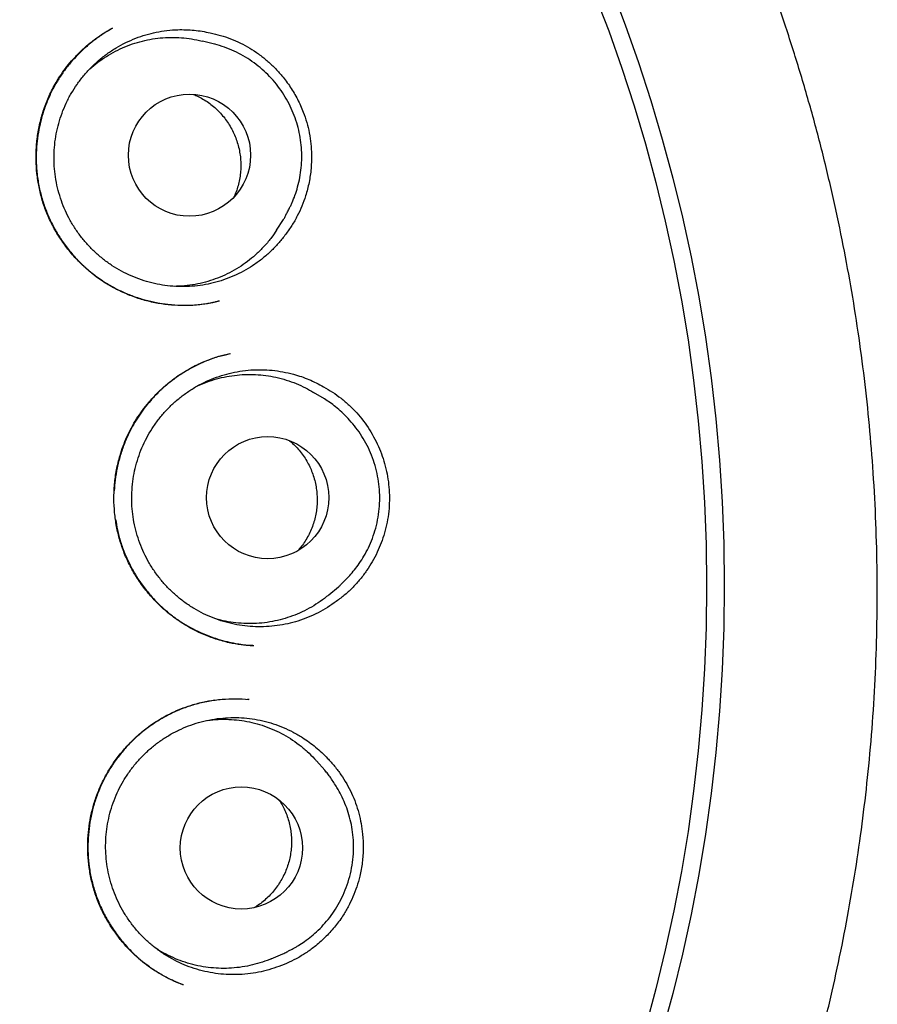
# Model space of a CAD drawing. Header units: millimetres. Extents: x 8 to 676, y 12 to 869.
# Tile 70 of 77: x 413 to 422, y 847 to 857. Entities that reach past the tile are written whole.
import ezdxf

# ---------------------------------------------------------------- set-up
doc = ezdxf.new("R2010")
doc.units = ezdxf.units.MM

msp = doc.modelspace()

# ---------------------------------------------------------------- linework, layer by layer
at = {"color": 7, "linetype": 'Continuous', "lineweight": 30}
for p, q in [((415.0806, 856.4244), (414.9577, 856.4552)), ((415.0844, 856.4234), (415.0806, 856.4244)), ((415.7016, 854.5599), (415.7707, 854.6661)), ((416.1809, 852.8689), (416.0726, 852.9346)), ((416.2247, 850.9043), (416.3221, 850.9854)), ((415.4257, 849.8574), (415.4133, 849.8581)), ((416.1843, 849.1471), (416.1001, 849.2418)), ((415.6471, 847.2568), (415.764, 847.3056)), ((414.7677, 846.9954), (414.7624, 846.9976))]:
    msp.add_line(p, q, dxfattribs=at)
for centre, radius in [((403.8363, 850.9968), 16.35), ((403.8363, 850.9968), 16.1738), ((414.8287, 855.312), 0.6121), ((415.6122, 851.8794), 0.6122), ((415.349, 848.3682), 0.6121)]:
    msp.add_circle(centre, radius, dxfattribs=at)
for points, knots in [([(413.6075, 835.8794), (413.6134, 835.8834), (413.6261, 835.892), (413.655, 835.9124), (413.6973, 835.9422), (413.7559, 835.9831), (413.8258, 836.0308), (413.9035, 836.0839), (414.0142, 836.1607), (414.1586, 836.2626), (414.3374, 836.3919), (414.5247, 836.531), (414.7198, 836.6798), (414.9236, 836.8398), (415.1355, 837.0113), (415.3384, 837.1807), (415.5303, 837.3457), (415.7077, 837.5023), (415.8831, 837.6612), (416.0545, 837.8208), (416.2651, 838.0219), (416.5114, 838.2656), (416.7894, 838.5535), (417.056, 838.8419), (417.3114, 839.1307), (417.561, 839.425), (417.8044, 839.7249), (418.0414, 840.0301), (418.2687, 840.3359), (418.4878, 840.6437), (418.7, 840.9553), (418.9052, 841.2705), (419.1035, 841.5892), (419.3111, 841.9389), (419.5259, 842.3206), (419.7454, 842.7358), (419.9538, 843.1563), (420.1511, 843.5821), (420.3412, 844.022), (420.5231, 844.4764), (420.6958, 844.9456), (420.8559, 845.4207), (421.0029, 845.9012), (421.1366, 846.3858), (421.2542, 846.8639), (421.3567, 847.3343), (421.4449, 847.7966), (421.521, 848.2601), (421.5849, 848.725), (421.6377, 849.2007), (421.6785, 849.6874), (421.7062, 850.185), (421.7201, 850.6844), (421.72, 851.1854), (421.7057, 851.6876), (421.678, 852.1802), (421.6377, 852.6617), (421.5858, 853.1312), (421.522, 853.5978), (421.446, 854.0617), (421.3564, 854.5322), (421.2524, 855.0091), (421.133, 855.4922), (421.0001, 855.9723), (420.8536, 856.4492), (420.6935, 856.923), (420.5228, 857.3846), (420.3428, 857.8334), (420.1548, 858.2684), (419.9557, 858.6972), (419.746, 859.1194), (419.5213, 859.5433), (419.2809, 859.9686), (419.0241, 860.3947), (418.7559, 860.8134), (418.4763, 861.2246), (418.1852, 861.6283), (417.8882, 862.017), (417.586, 862.3911), (417.2794, 862.7508), (416.9628, 863.1029), (416.637, 863.4465), (416.3124, 863.771), (415.9902, 864.077), (415.6714, 864.3656), (415.3454, 864.6466), (415.0128, 864.9197), (414.6742, 865.1844), (414.3322, 865.4388), (413.9784, 865.6892), (413.6153, 865.9333), (413.2433, 866.1703), (412.8745, 866.3929), (412.5091, 866.6017), (412.2182, 866.7591), (412.002, 866.8716), (411.86, 866.9439), (411.7158, 867.0157), (411.5653, 867.0889), (411.4041, 867.1654), (411.2309, 867.2454), (411.0452, 867.3287), (410.8435, 867.4163), (410.6251, 867.5079), (410.3893, 867.603), (410.1388, 867.6996), (409.8736, 867.7972), (409.5939, 867.8951), (409.3149, 867.9875), (409.038, 868.0741), (408.7649, 868.1549), (408.4813, 868.2338), (408.1873, 868.3104), (407.8847, 868.3836), (407.5734, 868.4532), (407.2535, 868.5187), (406.9233, 868.5801), (406.5801, 868.6372), (406.2236, 868.6893), (405.8537, 868.7356), (405.4725, 868.7751), (405.0799, 868.8071), (404.6758, 868.8308), (404.26, 868.8462), (403.9788, 868.8481), (403.8363, 868.8491)], [0, 0, 0, 0, 0.000552, 0.001205, 0.002456, 0.004012, 0.005886, 0.007981, 0.01016, 0.014683, 0.019527, 0.024569, 0.029914, 0.035556, 0.041491, 0.047717, 0.052815, 0.058019, 0.063172, 0.06827, 0.073314, 0.082189, 0.090899, 0.099447, 0.107837, 0.116073, 0.124646, 0.133059, 0.141311, 0.149527, 0.157735, 0.165924, 0.174094, 0.182247, 0.192479, 0.202698, 0.212911, 0.223125, 0.233347, 0.244204, 0.255084, 0.265996, 0.276945, 0.287894, 0.298822, 0.309094, 0.319334, 0.329556, 0.339769, 0.349978, 0.360811, 0.371658, 0.382526, 0.393429, 0.404375, 0.415334, 0.425647, 0.435926, 0.446176, 0.456406, 0.466622, 0.477451, 0.48828, 0.499119, 0.509976, 0.52086, 0.531779, 0.542113, 0.552435, 0.562723, 0.572982, 0.583219, 0.594058, 0.604885, 0.615704, 0.626524, 0.637356, 0.648208, 0.658466, 0.668759, 0.679071, 0.689384, 0.699684, 0.709041, 0.718401, 0.727768, 0.737143, 0.746507, 0.755832, 0.76498, 0.77481, 0.784408, 0.793782, 0.80294, 0.811886, 0.815386, 0.818854, 0.822294, 0.825904, 0.829787, 0.833941, 0.83837, 0.843075, 0.8483, 0.853836, 0.859683, 0.865835, 0.872288, 0.879035, 0.885031, 0.891231, 0.897638, 0.904251, 0.911072, 0.917975, 0.925081, 0.932392, 0.939912, 0.947802, 0.955915, 0.964256, 0.972828, 0.981639, 0.990694, 1, 1, 1, 1]), ([(415.1286, 853.8504), (415.1208, 853.8484), (415.1035, 853.844), (415.0692, 853.8355), (415.0237, 853.8258), (414.9653, 853.8161), (414.8972, 853.8085), (414.8228, 853.8043), (414.7276, 853.8036), (414.6132, 853.8109), (414.4798, 853.8314), (414.3456, 853.8648), (414.212, 853.912), (414.0809, 853.9735), (413.9551, 854.0488), (413.8373, 854.1362), (413.7294, 854.2338), (413.6324, 854.34), (413.5466, 854.4536), (413.4728, 854.5734), (413.4111, 854.6984), (413.3623, 854.8274), (413.3263, 854.9593), (413.3026, 855.0937), (413.291, 855.2305), (413.2917, 855.3697), (413.3053, 855.5102), (413.3323, 855.6508), (413.3733, 855.7899), (413.4291, 855.9259), (413.4915, 856.0423), (413.555, 856.1399), (413.6146, 856.2192), (413.6814, 856.2967), (413.7542, 856.3697), (413.8319, 856.437), (413.9085, 856.4948), (413.9828, 856.5442), (414.0322, 856.5724), (414.056, 856.586)], [0, 0, 0, 0, 0.006589, 0.014601, 0.026241, 0.040201, 0.056549, 0.07441, 0.092532, 0.123298, 0.154796, 0.187056, 0.220125, 0.253966, 0.288362, 0.322626, 0.356501, 0.39, 0.423126, 0.45589, 0.488308, 0.520407, 0.552202, 0.583759, 0.615676, 0.648097, 0.680999, 0.714359, 0.748163, 0.782421, 0.817141, 0.840566, 0.864064, 0.886665, 0.912375, 0.936551, 0.959204, 0.980347, 1, 1, 1, 1]), ([(414.0578, 856.5865), (414.0489, 856.5814), (414.0299, 856.5705), (413.9963, 856.549), (413.9558, 856.5225), (413.9093, 856.4908), (413.8604, 856.4543), (413.8103, 856.4137), (413.7534, 856.3631), (413.6904, 856.3006), (413.6229, 856.2239), (413.5574, 856.1376), (413.4954, 856.0413), (413.4393, 855.9363), (413.3914, 855.8256), (413.353, 855.7121), (413.3241, 855.5977), (413.3045, 855.4831), (413.293, 855.3597), (413.292, 855.2283), (413.3041, 855.0902), (413.3286, 854.9563), (413.3647, 854.828), (413.4114, 854.7055), (413.4686, 854.5875), (413.5368, 854.4735), (413.6163, 854.3637), (413.7072, 854.2595), (413.8094, 854.1624), (413.9227, 854.0738), (414.0384, 854.0011), (414.1536, 853.9428), (414.2658, 853.8972), (414.3812, 853.8608), (414.4973, 853.834), (414.6205, 853.8153), (414.7492, 853.8065), (414.8819, 853.8097), (415.0044, 853.8227), (415.0813, 853.8398), (415.1171, 853.8478)], [0, 0, 0, 0, 0.007679, 0.016336, 0.028211, 0.04172, 0.056125, 0.07133, 0.087337, 0.109934, 0.133977, 0.15949, 0.186475, 0.214813, 0.243409, 0.271558, 0.29928, 0.326587, 0.353494, 0.38658, 0.419094, 0.451069, 0.48234, 0.512867, 0.543404, 0.574572, 0.606375, 0.638817, 0.671901, 0.705646, 0.740081, 0.768146, 0.796675, 0.825491, 0.853564, 0.880714, 0.913337, 0.944498, 0.974202, 1, 1, 1, 1]), ([(415.7925, 854.5196), (415.7709, 854.4915), (415.7276, 854.435), (415.6533, 854.3568), (415.5722, 854.2839), (415.4852, 854.2185), (415.3935, 854.1609), (415.2978, 854.1115), (415.1972, 854.0699), (415.0938, 854.0372), (414.9885, 854.0134), (414.8818, 853.9986), (414.7729, 853.9927), (414.664, 853.9962), (414.5564, 854.0089), (414.4508, 854.0303), (414.3462, 854.0609), (414.2447, 854.1003), (414.1473, 854.1479), (414.0545, 854.2032), (413.9658, 854.2668), (413.883, 854.3376), (413.8066, 854.4149), (413.7373, 854.4978), (413.6745, 854.5872), (413.6196, 854.6814), (413.573, 854.7796), (413.5349, 854.8808), (413.5051, 854.9859), (413.4843, 855.093), (413.4727, 855.201), (413.4701, 855.309), (413.4766, 855.4181), (413.4924, 855.5259), (413.517, 855.6316), (413.5502, 855.7343), (413.5924, 855.8349), (413.6428, 855.9313), (413.701, 856.0227), (413.7662, 856.1086), (413.8392, 856.1894), (413.9187, 856.2635), (414.0038, 856.3304), (414.0938, 856.3897), (414.1894, 856.4416), (414.2888, 856.4851), (414.3913, 856.5199), (414.4958, 856.5459), (414.6034, 856.5632), (414.7031, 856.5705), (414.7938, 856.5704), (414.8749, 856.5651), (414.9559, 856.555), (415.0094, 856.5439), (415.0362, 856.5383)], [0, 0, 0, 0, 0.019258, 0.03865, 0.058464, 0.078423, 0.097751, 0.117214, 0.136887, 0.156846, 0.176104, 0.195496, 0.215309, 0.235269, 0.254597, 0.27406, 0.293732, 0.313692, 0.33302, 0.352483, 0.372155, 0.392115, 0.411443, 0.430906, 0.450578, 0.470537, 0.489865, 0.509329, 0.529001, 0.54896, 0.568288, 0.587751, 0.607424, 0.627383, 0.646711, 0.666174, 0.685847, 0.705806, 0.725134, 0.744597, 0.76427, 0.784229, 0.803557, 0.82302, 0.842693, 0.862652, 0.88191, 0.901443, 0.921116, 0.941075, 0.955688, 0.97036, 0.98515, 1, 1, 1, 1]), ([(415.0362, 856.5383), (415.0707, 856.5303), (415.14, 856.5144), (415.2409, 856.4796), (415.3389, 856.4373), (415.4328, 856.3866), (415.522, 856.3279), (415.6059, 856.2617), (415.6841, 856.1886), (415.7636, 856.1008), (415.8413, 855.9963), (415.9131, 855.8741), (415.9669, 855.7547), (416.0048, 855.641), (416.0302, 855.5347), (416.0464, 855.4267), (416.0539, 855.3076), (416.049, 855.1778), (416.0289, 855.0392), (415.9968, 854.9135), (415.9561, 854.8014), (415.9101, 854.7026), (415.8564, 854.6076), (415.8138, 854.5489), (415.7925, 854.5196)], [0, 0, 0, 0, 0.041458, 0.08306, 0.124656, 0.166105, 0.20759, 0.249226, 0.290871, 0.332367, 0.387341, 0.44248, 0.497449, 0.539765, 0.582244, 0.624725, 0.667043, 0.721428, 0.775975, 0.830362, 0.872696, 0.915191, 0.957677, 1, 1, 1, 1]), ([(413.8316, 856.1787), (413.8577, 856.2009), (413.9099, 856.2454), (413.9953, 856.3035), (414.0858, 856.3555), (414.1816, 856.4), (414.2806, 856.436), (414.3816, 856.4633), (414.4843, 856.4821), (414.5894, 856.4923), (414.6949, 856.4935), (414.7992, 856.4854), (414.8867, 856.4726), (414.9388, 856.459), (414.9575, 856.4541)], [0, 0, 0, 0, 0.085095, 0.170509, 0.256517, 0.344396, 0.43292, 0.518335, 0.604343, 0.692221, 0.780745, 0.86616, 0.952168, 1, 1, 1, 1]), ([(415.7707, 854.6661), (415.7736, 854.671), (415.7789, 854.6798), (415.7858, 854.6951), (415.7916, 854.7079), (415.7982, 854.7211), (415.8066, 854.7354), (415.8171, 854.7546), (415.8294, 854.778), (415.8433, 854.8062), (415.8634, 854.8503), (415.8881, 854.9125), (415.9145, 854.9956), (415.9359, 855.0884), (415.9499, 855.1867), (415.9553, 855.2872), (415.952, 855.3881), (415.9398, 855.4889), (415.9186, 855.5886), (415.8887, 855.6865), (415.85, 855.7818), (415.8027, 855.8737), (415.7473, 855.9613), (415.6841, 856.0437), (415.6141, 856.1204), (415.5377, 856.1905), (415.4556, 856.2537), (415.3682, 856.3094), (415.2761, 856.3569), (415.1803, 856.3965), (415.1139, 856.4151), (415.0806, 856.4244)], [0, 0, 0, 0, 0.0132329, 0.0238401, 0.0321769, 0.0357176, 0.0444195, 0.0542588, 0.065395, 0.0801847, 0.0967756, 0.1308773, 0.1707177, 0.2144891, 0.2595153, 0.3047403, 0.3501647, 0.3957893, 0.4416146, 0.4876413, 0.5338701, 0.5803018, 0.6269369, 0.673685, 0.7203485, 0.7669527, 0.8135289, 0.8601044, 0.9067003, 0.9533305, 1, 1, 1, 1]), ([(414.8705, 855.9208), (414.8781, 855.9178), (414.9054, 855.907), (414.9504, 855.8831), (415.0053, 855.8494), (415.0578, 855.8104), (415.1066, 855.7672), (415.1514, 855.7204), (415.192, 855.6701), (415.2287, 855.616), (415.2605, 855.559), (415.2873, 855.5), (415.3091, 855.4392), (415.3259, 855.376), (415.3372, 855.3117), (415.3431, 855.2472), (415.3435, 855.1826), (415.3385, 855.1174), (415.328, 855.0531), (415.3121, 854.9904), (415.2946, 854.9372), (415.2802, 854.9057), (415.2747, 854.8936)], [0, 0, 0, 0, 0.019909, 0.071708, 0.123867, 0.17716, 0.230845, 0.282644, 0.334803, 0.388096, 0.441781, 0.49358, 0.545738, 0.599031, 0.652716, 0.704515, 0.756674, 0.809967, 0.863652, 0.915451, 0.967609, 1, 1, 1, 1]), ([(415.7012, 854.5602), (415.6846, 854.5355), (415.6483, 854.4813), (415.5834, 854.404), (415.5096, 854.3288), (415.4301, 854.2607), (415.3454, 854.1996), (415.2549, 854.1452), (415.1602, 854.0989), (415.0627, 854.0611), (414.9626, 854.0315), (414.8591, 854.0106), (414.7646, 853.9987), (414.7049, 853.9977), (414.6807, 853.9973)], [0, 0, 0, 0, 0.073538, 0.160893, 0.24889, 0.333796, 0.419291, 0.506646, 0.594643, 0.679548, 0.765044, 0.852398, 0.940395, 1, 1, 1, 1]), ([(415.4622, 850.396), (415.4526, 850.3964), (415.4329, 850.3971), (415.3927, 850.3985), (415.3433, 850.4039), (415.2864, 850.4131), (415.2253, 850.4253), (415.1605, 850.4412), (415.0839, 850.464), (414.9954, 850.4961), (414.8955, 850.5408), (414.7935, 850.5966), (414.693, 850.6626), (414.5897, 850.7433), (414.4877, 850.8389), (414.3902, 850.95), (414.3051, 851.0686), (414.2329, 851.1931), (414.1738, 851.3224), (414.1285, 851.4552), (414.0962, 851.5909), (414.0765, 851.7294), (414.0696, 851.871), (414.0758, 852.0147), (414.0959, 852.1592), (414.1265, 852.2868), (414.163, 852.3969), (414.2012, 852.4898), (414.2463, 852.5807), (414.298, 852.6689), (414.3561, 852.754), (414.4236, 852.8395), (414.5, 852.9229), (414.5847, 853.0019), (414.6715, 853.0714), (414.7595, 853.1319), (414.8432, 853.1811), (414.9215, 853.2207), (414.9936, 853.2522), (415.0633, 853.2785), (415.1286, 853.2983), (415.1878, 853.3124), (415.2229, 853.3197), (415.2397, 853.3231)], [0, 0, 0, 0, 0.008718, 0.017921, 0.030177, 0.043786, 0.058406, 0.074045, 0.090711, 0.114552, 0.140214, 0.16759, 0.196197, 0.224577, 0.2596, 0.294137, 0.328194, 0.361783, 0.394931, 0.42766, 0.459994, 0.492517, 0.525572, 0.559134, 0.593177, 0.627681, 0.650945, 0.67442, 0.698105, 0.722011, 0.74615, 0.770323, 0.798445, 0.825526, 0.851567, 0.876573, 0.900548, 0.919748, 0.938244, 0.955914, 0.972067, 0.986691, 1, 1, 1, 1]), ([(415.2344, 853.3219), (415.196, 853.3128), (415.1157, 853.2939), (414.9987, 853.2515), (414.8849, 853.1999), (414.7794, 853.1407), (414.6822, 853.0756), (414.5934, 853.0057), (414.5129, 852.932), (414.4406, 852.8555), (414.3762, 852.777), (414.3194, 852.6974), (414.2701, 852.6175), (414.2212, 852.5258), (414.1748, 852.4211), (414.1336, 852.3015), (414.103, 852.1796), (414.0825, 852.0609), (414.0774, 851.9827), (414.0751, 851.9462)], [0, 0, 0, 0, 0.061214, 0.127993, 0.192598, 0.255092, 0.315517, 0.373906, 0.430287, 0.48469, 0.537144, 0.587681, 0.636227, 0.682658, 0.748713, 0.813714, 0.878599, 0.943408, 1, 1, 1, 1]), ([(416.2997, 850.839), (416.2708, 850.8184), (416.2127, 850.7772), (416.1187, 850.7244), (416.0197, 850.6787), (415.9173, 850.6418), (415.8127, 850.6138), (415.7067, 850.5948), (415.5983, 850.5847), (415.4898, 850.5839), (415.3822, 850.5923), (415.2759, 850.6095), (415.1701, 850.636), (415.0671, 850.6714), (414.968, 850.7152), (414.8734, 850.7669), (414.7824, 850.827), (414.6971, 850.8945), (414.618, 850.9687), (414.5457, 851.0489), (414.4797, 851.1358), (414.4214, 851.2279), (414.3712, 851.3242), (414.3294, 851.4239), (414.2957, 851.5278), (414.2711, 851.6341), (414.2555, 851.7416), (414.2489, 851.8495), (414.2514, 851.9588), (414.2631, 852.0672), (414.2838, 852.1738), (414.3132, 852.2779), (414.3515, 852.3801), (414.3984, 852.4785), (414.4531, 852.5722), (414.5151, 852.6606), (414.585, 852.7443), (414.6616, 852.8216), (414.7441, 852.8918), (414.8318, 852.9546), (414.9254, 853.0103), (415.0232, 853.0577), (415.1242, 853.0965), (415.2277, 853.1266), (415.3344, 853.1481), (415.4422, 853.1603), (415.5503, 853.1634), (415.6579, 853.1574), (415.7658, 853.1422), (415.8632, 853.1198), (415.9499, 853.093), (416.0258, 853.0641), (416.1002, 853.0305), (416.148, 853.0041), (416.172, 852.9909)], [0, 0, 0, 0, 0.0192582, 0.03865, 0.0584636, 0.0784229, 0.0977509, 0.117214, 0.1368865, 0.1568458, 0.176104, 0.1954958, 0.2153094, 0.2352687, 0.2545967, 0.2740598, 0.2937324, 0.3136917, 0.3330196, 0.3524828, 0.3721553, 0.3921146, 0.4114425, 0.4309057, 0.4505782, 0.4705375, 0.4898654, 0.5093286, 0.5290011, 0.5489604, 0.5682883, 0.5877515, 0.607424, 0.6273833, 0.6467112, 0.6661744, 0.6858469, 0.7058062, 0.7251342, 0.7445973, 0.7642698, 0.7842291, 0.8035571, 0.8230202, 0.8426927, 0.862652, 0.8819102, 0.9014431, 0.9211156, 0.9410749, 0.9556882, 0.9703596, 0.9851496, 1, 1, 1, 1]), ([(414.9086, 852.9985), (414.9306, 853.0087), (414.985, 853.0338), (415.0745, 853.0638), (415.1761, 853.0897), (415.2791, 853.1067), (415.3844, 853.1151), (415.4895, 853.1144), (415.5937, 853.1049), (415.6965, 853.0868), (415.7986, 853.0598), (415.8978, 853.024), (415.9897, 852.9826), (416.0459, 852.9497), (416.0723, 852.9342)], [0, 0, 0, 0, 0.05998, 0.147968, 0.232865, 0.318973, 0.405697, 0.493685, 0.578582, 0.664068, 0.751414, 0.839402, 0.924299, 1, 1, 1, 1]), ([(416.172, 852.9909), (416.2023, 852.9733), (416.2629, 852.9382), (416.3488, 852.8758), (416.4304, 852.8063), (416.5056, 852.7298), (416.5733, 852.6479), (416.6339, 852.5604), (416.6874, 852.4672), (416.7328, 852.37), (416.7696, 852.2706), (416.7983, 852.1688), (416.8188, 852.064), (416.8306, 851.957), (416.8333, 851.8495), (416.8267, 851.7411), (416.8103, 851.6326), (416.7847, 851.5272), (416.7512, 851.4266), (416.7104, 851.3303), (416.6615, 851.2369), (416.6045, 851.1466), (416.5401, 851.0612), (416.4677, 850.9805), (416.3881, 850.9053), (416.3292, 850.8611), (416.2997, 850.839)], [0, 0, 0, 0, 0.04094, 0.081879, 0.123986, 0.16609, 0.207045, 0.248001, 0.29017, 0.332339, 0.373056, 0.413773, 0.455608, 0.497442, 0.539182, 0.580921, 0.623976, 0.667033, 0.707328, 0.747624, 0.788998, 0.830371, 0.872133, 0.913894, 0.956947, 1, 1, 1, 1]), ([(416.3221, 850.9854), (416.3288, 850.9916), (416.3422, 851.0039), (416.3695, 851.0326), (416.4011, 851.0648), (416.4398, 851.105), (416.4839, 851.1568), (416.5321, 851.2212), (416.5791, 851.295), (416.6236, 851.3786), (416.6636, 851.4722), (416.6967, 851.5747), (416.7206, 851.6832), (416.7339, 851.7942), (416.7365, 851.9051), (416.7285, 852.0151), (416.7103, 852.123), (416.6822, 852.228), (416.6446, 852.3292), (416.5982, 852.4257), (416.5436, 852.5166), (416.4831, 852.5992), (416.4199, 852.6724), (416.3569, 852.7352), (416.2957, 852.7883), (416.2375, 852.8329), (416.1991, 852.8573), (416.1809, 852.8689)], [0, 0, 0, 0, 0.018346, 0.036477, 0.056428, 0.079123, 0.112225, 0.148527, 0.188028, 0.230728, 0.276626, 0.32572, 0.376393, 0.426726, 0.476715, 0.526362, 0.575667, 0.624632, 0.673257, 0.721543, 0.769491, 0.816512, 0.860141, 0.90019, 0.936764, 0.969984, 1, 1, 1, 1]), ([(415.8319, 852.4495), (415.8382, 852.4444), (415.861, 852.4261), (415.8969, 852.3901), (415.9395, 852.3417), (415.9781, 852.2889), (416.012, 852.2333), (416.041, 852.1753), (416.065, 852.1153), (416.0841, 852.0528), (416.0977, 851.989), (416.106, 851.9247), (416.1088, 851.8601), (416.1062, 851.7948), (416.0981, 851.73), (416.0847, 851.6667), (416.0661, 851.6048), (416.0421, 851.544), (416.0131, 851.4856), (415.9794, 851.4304), (415.9475, 851.3854), (415.925, 851.3601), (415.9168, 851.3508)], [0, 0, 0, 0, 0.01972, 0.071637, 0.123914, 0.177328, 0.231135, 0.283051, 0.335329, 0.388743, 0.44255, 0.494466, 0.546743, 0.600157, 0.653964, 0.705881, 0.758158, 0.811572, 0.865379, 0.917296, 0.969573, 1, 1, 1, 1]), ([(414.0883, 851.6619), (414.0939, 851.6265), (414.106, 851.5498), (414.1376, 851.4345), (414.1799, 851.3167), (414.2323, 851.2027), (414.2943, 851.0927), (414.3662, 850.9872), (414.4476, 850.8871), (414.5384, 850.7934), (414.6315, 850.7129), (414.7247, 850.6449), (414.8162, 850.5882), (414.9128, 850.5381), (415.0123, 850.4956), (415.1104, 850.4618), (415.2023, 850.4366), (415.2849, 850.4188), (415.3574, 850.4071), (415.4195, 850.3996), (415.4574, 850.397), (415.4745, 850.3959)], [0, 0, 0, 0, 0.052751, 0.114408, 0.175805, 0.237162, 0.299146, 0.361836, 0.425236, 0.489353, 0.554207, 0.606656, 0.65963, 0.713143, 0.767211, 0.819481, 0.866375, 0.907857, 0.943936, 0.974636, 1, 1, 1, 1]), ([(416.224, 850.9051), (416.21, 850.8932), (416.1694, 850.8587), (416.0961, 850.809), (416.0048, 850.7559), (415.9095, 850.7114), (415.8111, 850.675), (415.7105, 850.6472), (415.6067, 850.6278), (415.5021, 850.6174), (415.3975, 850.6158), (415.2934, 850.6231), (415.1916, 850.6383), (415.1256, 850.6556), (415.0938, 850.6639)], [0, 0, 0, 0, 0.045793, 0.132702, 0.220232, 0.309037, 0.394723, 0.481632, 0.569162, 0.657968, 0.743654, 0.829935, 0.918092, 1, 1, 1, 1]), ([(414.7624, 846.9976), (414.7313, 847.0099), (414.6654, 847.0361), (414.5661, 847.0866), (414.463, 847.1489), (414.3672, 847.2189), (414.2794, 847.2944), (414.2002, 847.3736), (414.1253, 847.461), (414.057, 847.5547), (413.9918, 847.6604), (413.9328, 847.778), (413.8831, 847.9075), (413.8466, 848.0386), (413.8225, 848.17), (413.8101, 848.3005), (413.8088, 848.4288), (413.8179, 848.5541), (413.837, 848.6767), (413.866, 848.7973), (413.9058, 848.9167), (413.957, 849.034), (414.0193, 849.1483), (414.0927, 849.2585), (414.177, 849.3637), (414.272, 849.4626), (414.3775, 849.5541), (414.4929, 849.6366), (414.6168, 849.7082), (414.7471, 849.7668), (414.8812, 849.8115), (415.0174, 849.8426), (415.1541, 849.8604), (415.2903, 849.8665), (415.3802, 849.8605), (415.425, 849.8576)], [0, 0, 0, 0, 0.023925, 0.050814, 0.079314, 0.109446, 0.134738, 0.161085, 0.188441, 0.215793, 0.242724, 0.275809, 0.308281, 0.340153, 0.37143, 0.402098, 0.432139, 0.461532, 0.490296, 0.51922, 0.548646, 0.578582, 0.609038, 0.640037, 0.671594, 0.703716, 0.736414, 0.769702, 0.803434, 0.837055, 0.870324, 0.903222, 0.935786, 0.968038, 1, 1, 1, 1]), ([(415.0794, 849.8486), (415.0391, 849.8418), (414.9555, 849.8277), (414.8302, 849.7918), (414.7042, 849.7442), (414.5824, 849.6846), (414.4676, 849.615), (414.3608, 849.5364), (414.2623, 849.4498), (414.1729, 849.3559), (414.0928, 849.2556), (414.0226, 849.1499), (413.9626, 849.0399), (413.9126, 848.9262), (413.8722, 848.8089), (413.8414, 848.6878), (413.8205, 848.5633), (413.8101, 848.4362), (413.8106, 848.3072), (413.8225, 848.1773), (413.8463, 848.0475), (413.8823, 847.9195), (413.9301, 847.7942), (413.9899, 847.6721), (414.0619, 847.5534), (414.1469, 847.4387), (414.2338, 847.3423), (414.3183, 847.2628), (414.397, 847.1983), (414.4816, 847.1385), (414.5722, 847.0844), (414.6661, 847.0368), (414.7312, 847.0111), (414.7631, 846.9986)], [0, 0, 0, 0, 0.031428, 0.065218, 0.100221, 0.135087, 0.169503, 0.203495, 0.237084, 0.270294, 0.303156, 0.335687, 0.367749, 0.399363, 0.431045, 0.463024, 0.495321, 0.527953, 0.560947, 0.594336, 0.628158, 0.662243, 0.696544, 0.731193, 0.766749, 0.803306, 0.84087, 0.866485, 0.892561, 0.91911, 0.946143, 0.973667, 1, 1, 1, 1]), ([(415.6995, 847.1723), (415.6658, 847.1612), (415.5981, 847.139), (415.4927, 847.1162), (415.3847, 847.1017), (415.2759, 847.0966), (415.1677, 847.1007), (415.0609, 847.1138), (414.9543, 847.1361), (414.8504, 847.1673), (414.75, 847.207), (414.6535, 847.2549), (414.5602, 847.3113), (414.4723, 847.3756), (414.3905, 847.4466), (414.3153, 847.5239), (414.2461, 847.6081), (414.1844, 847.6978), (414.1307, 847.792), (414.0853, 847.8899), (414.0478, 847.9925), (414.0192, 848.0976), (413.9997, 848.2044), (413.9891, 848.312), (413.9876, 848.4213), (413.9953, 848.5301), (414.0121, 848.6374), (414.0376, 848.7425), (414.0722, 848.8462), (414.1154, 848.9463), (414.1666, 849.0421), (414.2253, 849.1328), (414.2921, 849.2192), (414.3659, 849.2994), (414.4458, 849.3729), (414.5311, 849.439), (414.6226, 849.4984), (414.7185, 849.5497), (414.8181, 849.5925), (414.9204, 849.6266), (415.0262, 849.6523), (415.1337, 849.6688), (415.2417, 849.6761), (415.3494, 849.6743), (415.4577, 849.6634), (415.5643, 849.6433), (415.6685, 849.6144), (415.7695, 849.577), (415.8682, 849.5306), (415.9547, 849.4805), (416.0296, 849.4293), (416.0936, 849.3793), (416.1548, 849.3253), (416.1928, 849.286), (416.2117, 849.2663)], [0, 0, 0, 0, 0.019258, 0.03865, 0.058464, 0.078423, 0.097751, 0.117214, 0.136887, 0.156846, 0.176104, 0.195496, 0.215309, 0.235269, 0.254597, 0.27406, 0.293732, 0.313692, 0.33302, 0.352483, 0.372155, 0.392115, 0.411443, 0.430906, 0.450578, 0.470537, 0.489865, 0.509329, 0.529001, 0.54896, 0.568288, 0.587751, 0.607424, 0.627383, 0.646711, 0.666174, 0.685847, 0.705806, 0.725134, 0.744597, 0.76427, 0.784229, 0.803557, 0.82302, 0.842693, 0.862652, 0.88191, 0.901443, 0.921116, 0.941075, 0.955688, 0.97036, 0.98515, 1, 1, 1, 1]), ([(415.0072, 849.6461), (415.0172, 849.6477), (415.0621, 849.655), (415.1433, 849.6589), (415.2486, 849.6575), (415.3527, 849.6466), (415.4552, 849.6273), (415.557, 849.5989), (415.6557, 849.5621), (415.7503, 849.5173), (415.8406, 849.465), (415.9273, 849.4045), (416.0079, 849.3366), (416.0654, 849.2817), (416.0935, 849.2483), (416.0995, 849.2413)], [0, 0, 0, 0, 0.025061, 0.112443, 0.200468, 0.2854, 0.370922, 0.458305, 0.546329, 0.631262, 0.716784, 0.804166, 0.892191, 0.977124, 1, 1, 1, 1]), ([(416.2117, 849.2663), (416.2358, 849.2402), (416.284, 849.1881), (416.3479, 849.1025), (416.4049, 849.0123), (416.454, 848.9176), (416.4946, 848.8188), (416.5266, 848.7168), (416.5501, 848.6124), (416.5664, 848.495), (416.5716, 848.365), (416.5621, 848.2235), (416.5393, 848.0946), (416.5066, 847.9792), (416.4677, 847.8771), (416.4203, 847.7788), (416.3593, 847.6761), (416.2822, 847.5717), (416.1875, 847.4684), (416.0901, 847.3827), (415.9933, 847.313), (415.8997, 847.2572), (415.8018, 847.2091), (415.7336, 847.1846), (415.6995, 847.1723)], [0, 0, 0, 0, 0.041458, 0.08306, 0.124656, 0.166105, 0.20759, 0.249226, 0.290871, 0.332367, 0.387341, 0.44248, 0.497449, 0.539765, 0.582244, 0.624725, 0.667043, 0.721428, 0.775975, 0.830362, 0.872696, 0.915191, 0.957677, 1, 1, 1, 1]), ([(415.764, 847.3056), (415.7708, 847.3088), (415.7832, 847.3145), (415.8024, 847.3258), (415.8224, 847.3376), (415.8448, 847.3488), (415.8682, 847.3611), (415.8934, 847.3751), (415.932, 847.3979), (415.9855, 847.4329), (416.0527, 847.4839), (416.1212, 847.5447), (416.1876, 847.6143), (416.2502, 847.6921), (416.3076, 847.778), (416.3587, 847.8718), (416.4021, 847.9733), (416.4365, 848.0817), (416.4603, 848.1943), (416.4725, 848.3077), (416.4737, 848.4184), (416.4647, 848.525), (416.4468, 848.6266), (416.4209, 848.7227), (416.3884, 848.8127), (416.3503, 848.8959), (416.3117, 848.9657), (416.2763, 849.0234), (416.2451, 849.0697), (416.2147, 849.1113), (416.1943, 849.1354), (416.1843, 849.1471)], [0, 0, 0, 0, 0.015328, 0.027805, 0.037965, 0.049052, 0.060908, 0.073863, 0.087918, 0.121572, 0.160217, 0.201922, 0.245205, 0.290064, 0.336501, 0.384516, 0.434109, 0.485281, 0.537776, 0.589191, 0.638935, 0.687007, 0.733409, 0.778141, 0.821203, 0.862595, 0.901744, 0.928781, 0.954, 0.977645, 1, 1, 1, 1]), ([(415.7286, 848.847), (415.7326, 848.841), (415.7486, 848.8175), (415.7718, 848.7733), (415.7982, 848.7145), (415.8195, 848.6527), (415.8356, 848.5895), (415.8461, 848.5256), (415.8514, 848.4612), (415.8512, 848.3958), (415.8455, 848.3308), (415.8344, 848.267), (415.8181, 848.2044), (415.7963, 848.1427), (415.7695, 848.0832), (415.738, 848.0266), (415.702, 847.973), (415.6611, 847.922), (415.6162, 847.8747), (415.5677, 847.8319), (415.5241, 847.7984), (415.4954, 847.781), (415.4849, 847.7746)], [0, 0, 0, 0, 0.017615, 0.069669, 0.122085, 0.17564, 0.229589, 0.281643, 0.334059, 0.387614, 0.441564, 0.493618, 0.546033, 0.599589, 0.653538, 0.705592, 0.758007, 0.811563, 0.865512, 0.917566, 0.969981, 1, 1, 1, 1]), ([(415.6468, 847.2574), (415.6419, 847.2551), (415.6058, 847.2385), (415.5349, 847.2153), (415.4342, 847.1881), (415.33, 847.17), (415.225, 847.1608), (415.1203, 847.1606), (415.0163, 847.169), (414.9122, 847.1864), (414.8101, 847.2127), (414.7113, 847.2471), (414.6162, 847.29), (414.5393, 847.331), (414.4961, 847.3607), (414.4821, 847.3704)], [0, 0, 0, 0, 0.013234, 0.097745, 0.182843, 0.269792, 0.35738, 0.441891, 0.526988, 0.613937, 0.701525, 0.786036, 0.871133, 0.958082, 1, 1, 1, 1])]:
    msp.add_open_spline(points, degree=3, knots=knots, dxfattribs=at)

doc.saveas('drawing.dxf')
